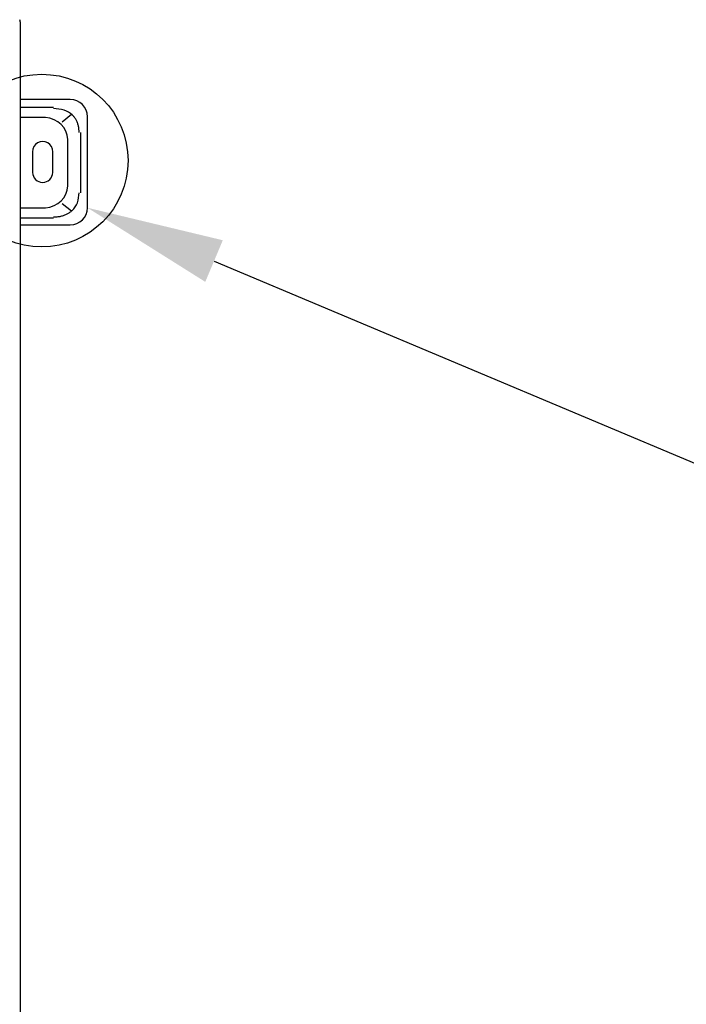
# Model space of a CAD drawing. Header units: centimetres. Extents: x 8435 to 34224, y 15581 to 23928.
# Tile 10 of 256: x 13277 to 13316, y 19523 to 19580. Entities that reach past the tile are written whole.
import ezdxf
from ezdxf import colors
from ezdxf.entities.mleader import LeaderData, LeaderLine
from ezdxf.math import Vec2, Vec3

# ---------------------------------------------------------------- set-up
doc = ezdxf.new("R2010")
doc.units = ezdxf.units.CM
doc.header["$LTSCALE"] = 0.2
doc.layers.add('_ET_OPIS', color=7, linetype='Continuous', lineweight=20)
doc.styles.add('SIMPLEX', font='simplex.shx', dxfattribs={"height": 12})

# ---------------------------------------------------------------- blocks, each defined once
blk = doc.blocks.new('A$C557f46fc')
at = {"linetype": 'Continuous'}
for p, q in [((69.53, 130.64), (58.93, 130.64)), ((60.78, 129.84), (67.79, 129.84)), ((56.93, 128.64), (56.93, 122.81)), ((58.66, 128.79), (59.55, 127.7)), ((69.02, 127.7), (69.91, 128.79)), ((71.53, 122.81), (71.53, 128.64)), ((66.97, 128.36), (61.6, 128.36)), ((57.82, 122.8), (57.82, 126.69)), ((65.41, 126.6), (63.01, 126.62)), ((70.75, 126.69), (70.75, 122.8)), ((59.01, 125.74), (59.01, 122.81)), ((69.55, 122.81), (69.55, 125.74)), ((63.01, 124.22), (65.41, 124.23)), ((47.89, 122.81), (186.89, 122.81))]:
    blk.add_line(p, q, dxfattribs=at)
blk.add_circle((64.04, 125.31), 10.06, dxfattribs=at)
for centre, radius, start, end in [((58.93, 128.64), 2, 90, 180), ((69.53, 128.64), 2, 0, 90), ((63, 125.42), 1.2, 89.6384, 270.3616), ((65.4, 125.42), 1.18, 270.3616, 89.6384), ((47.89, 122.21), 0.6, 90, 115.8413)]:
    blk.add_arc(centre, radius, start, end, dxfattribs=at)
for centre, major_axis, start_param, end_param in [((62.59, 124.62), (2.54, -3.14), 2.633487, 3.831894), ((65.98, 124.62), (-2.54, -3.14), 2.451291, 3.649699)]:
    blk.add_ellipse(centre, major_axis=major_axis, ratio=0.803018, start_param=start_param, end_param=end_param, dxfattribs=at)
for points, knots in [([(60.78, 129.66), (60.64, 129.66), (60.38, 129.66), (59.99, 129.59), (59.62, 129.48), (59.29, 129.32), (58.99, 129.12), (58.54, 128.71), (58.05, 127.9), (58.01, 127.11), (57.98, 126.69)], [0, 0, 0, 0, 0.088396, 0.173346, 0.25543, 0.335293, 0.413632, 0.491185, 0.72797, 1, 1, 1, 1]), ([(70.59, 126.69), (70.59, 126.83), (70.59, 127.12), (70.52, 127.54), (70.41, 127.93), (70.26, 128.28), (70.07, 128.59), (69.69, 129.06), (68.94, 129.58), (68.18, 129.64), (67.79, 129.66)], [0, 0, 0, 0, 0.095854, 0.186885, 0.2735, 0.35617, 0.435439, 0.51192, 0.746033, 1, 1, 1, 1])]:
    blk.add_open_spline(points, degree=3, knots=knots, dxfattribs=at)

msp = doc.modelspace()

# ---------------------------------------------------------------- block references
at = {"xscale": 0.5, "yscale": 0.5, "zscale": 0.5, "rotation": 270}
msp.add_blockref('A$C557f46fc', (13215.941, 19603.961), dxfattribs=at)

# ---------------------------------------------------------------- leaders
at = {"layer": '_ET_OPIS', "ltscale": 2}
ml = msp.add_multileader_mtext('Standard', dxfattribs=at)
ml.set_content('K-JZ', color=256, style='SIMPLEX')
ml.set_leader_properties()
ml.build(insert=Vec2(0, 0))
ml.multileader.update_dxf_attribs({"dogleg_length": 2, "arrow_head_size": 8})
ctx = ml.context
ctx.base_point, ctx.char_height, ctx.arrow_head_size, ctx.landing_gap_size, ctx.plane_origin = Vec3(13349.164, 19541.446), 12, 8, 1, Vec3(14098.042, 19777.141)
notes = []
notes.append((ctx, [(1, (1, 1, 0), (13347.164, 19541.446), (1, 0), 2, [(0, [(13281.259, 19569.195)], 0, [])])]))
ctx.mtext.insert, ctx.mtext.width, ctx.mtext.defined_height, ctx.mtext.flow_direction = Vec3(13350.164, 19547.446), 242.18914, 51.024, 5
for ctx, leaders in notes:
    for number, flags, end, landing, length, lines in leaders:
        leader = LeaderData()
        leader.index, (leader.has_last_leader_line, leader.has_dogleg_vector, leader.attachment_direction) = number, flags
        leader.last_leader_point, leader.dogleg_vector, leader.dogleg_length = Vec3(end), Vec3(landing), length
        for number, points, colour, breaks in lines:
            line = LeaderLine()
            line.index, line.vertices, line.color, line.breaks = number, Vec3.list(points), colors.encode_raw_color(colour), breaks
            leader.lines.append(line)
        ctx.leaders.append(leader)

doc.saveas('drawing.dxf')
